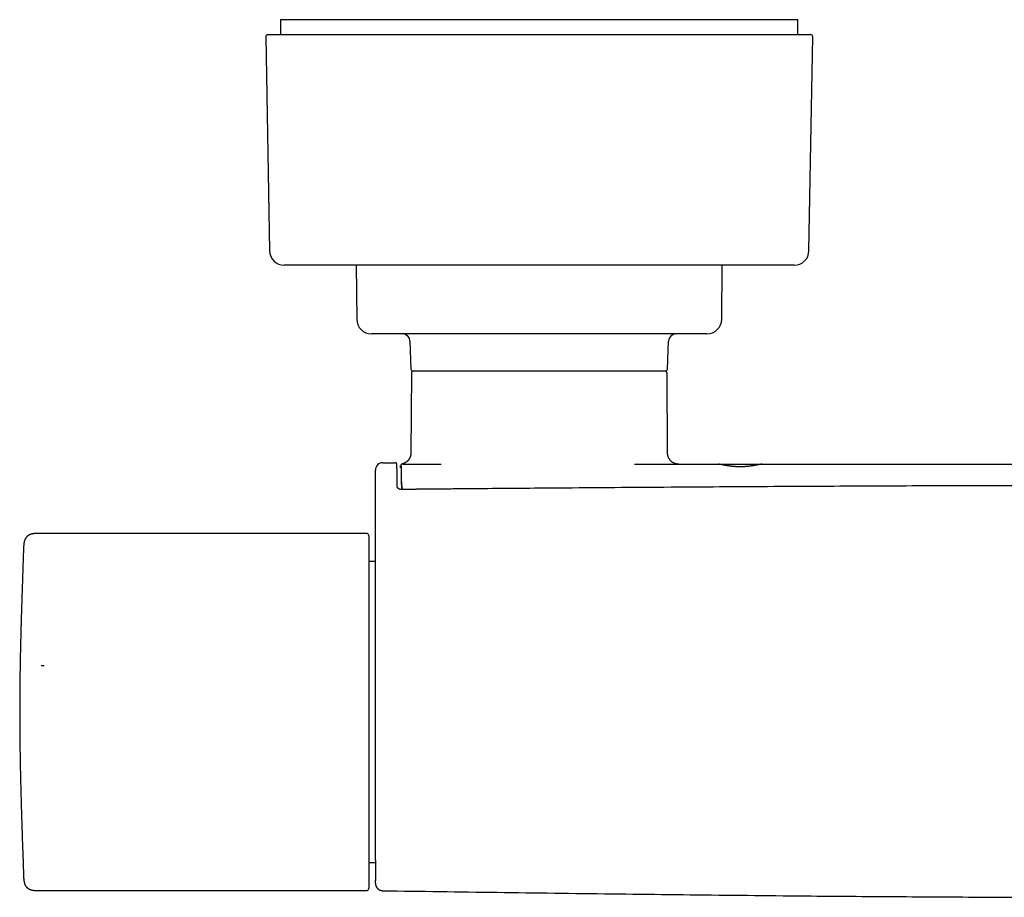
# Model space of a CAD drawing. Header units: millimetres. Extents: x 7 to 737, y 12 to 367.
# Tile 3 of 14: x 160 to 292, y 121 to 239. Entities that reach past the tile are written whole.
import ezdxf

# ---------------------------------------------------------------- set-up
doc = ezdxf.new("R2010")
doc.units = ezdxf.units.MM

msp = doc.modelspace()

# ---------------------------------------------------------------- linework, layer by layer
at = {"color": 7, "linetype": 'Continuous', "lineweight": 30}
for p, q in [((194.65, 238.99), (194.65, 236.99)), ((264.15, 238.99), (194.65, 238.99)), ((264.15, 236.99), (264.15, 238.99)), ((192.96, 236.99), (265.83, 236.99)), ((192.66, 236.68), (193.16, 207.95)), ((265.63, 207.95), (266.13, 236.68)), ((263.63, 205.99), (195.16, 205.99)), ((204.82, 205.99), (204.88, 198.74)), ((253.91, 198.74), (253.98, 205.99)), ((251.91, 196.76), (206.88, 196.76)), ((212.04, 195.8), (212.17, 192.05)), ((246.62, 192.05), (246.75, 195.8)), ((246.32, 191.76), (212.47, 191.76)), ((212.22, 191.46), (212.16, 180.75)), ((246.63, 180.75), (246.57, 191.46)), ((208.4, 179.46), (210.07, 179.46)), ((211.07, 179.26), (211.07, 179.26)), ((211.09, 179.26), (211.14, 179.26)), ((211.14, 179.26), (216.24, 179.26)), ((253.47, 179.26), (259.32, 179.26)), ((210.89, 176.9), (210.93, 175.89)), ((210.93, 175.89), (210.93, 175.89)), ((210.93, 175.89), (210.93, 175.87)), ((206.19, 169.96), (162.27, 169.96)), ((206.49, 169.66), (206.49, 145.96)), ((207.4, 166.17), (206.49, 166.17)), ((162.52, 152.22), (162.91, 152.22)), ((206.49, 145.96), (206.49, 122.26)), ((206.49, 125.75), (207.4, 125.75)), ((160.13, 124.04), (160.13, 124.04)), ((162.28, 121.96), (206.19, 121.96))]:
    msp.add_line(p, q, dxfattribs=at)
for centre, radius, start, end in [((192.96, 236.69), 0.3, 90, 181), ((265.83, 236.69), 0.3, 359, 90), ((195.16, 207.99), 2, 181, 270), ((263.63, 207.99), 2, 270, 359), ((206.88, 198.76), 2, 180.5, 270), ((251.91, 198.76), 2, 270, 359.5), ((211.04, 195.76), 1, 2, 90), ((247.75, 195.76), 1, 90, 178), ((212.47, 192.06), 0.3, 182, 270), ((212.52, 191.46), 0.3, 90, 179.7), ((246.27, 191.46), 0.3, 0.3, 90), ((246.32, 192.06), 0.3, 270, 358), ((208.4, 178.46), 1, 90, 180), ((206.19, 169.66), 0.3, 360, 90), ((206.19, 122.26), 0.3, 270, 0)]:
    msp.add_arc(centre, radius, start, end, dxfattribs=at)
for points, knots in [([(212.16, 180.75), (212.16, 180.71), (212.16, 180.63), (212.15, 180.52), (212.12, 180.41), (212.1, 180.3), (212.06, 180.21), (212.02, 180.12), (211.98, 180.04), (211.94, 179.97), (211.89, 179.9), (211.85, 179.84), (211.81, 179.79), (211.77, 179.75), (211.73, 179.7), (211.68, 179.66), (211.63, 179.62), (211.57, 179.57), (211.5, 179.51), (211.41, 179.46), (211.32, 179.41), (211.23, 179.37), (211.14, 179.34), (211.06, 179.31), (211.02, 179.3), (211, 179.3)], [0, 0, 0, 0, 0.059429, 0.117332, 0.173335, 0.227097, 0.278313, 0.32672, 0.372096, 0.41426, 0.453069, 0.488415, 0.52022, 0.550598, 0.581391, 0.612572, 0.644115, 0.675989, 0.727594, 0.77983, 0.83246, 0.883201, 0.93111, 0.973275, 1, 1, 1, 1]), ([(248.13, 179.26), (248.11, 179.26), (248.09, 179.26), (248.05, 179.26), (248.02, 179.26), (247.99, 179.27), (247.97, 179.27), (247.93, 179.27), (247.88, 179.28), (247.81, 179.29), (247.73, 179.31), (247.64, 179.34), (247.55, 179.37), (247.46, 179.42), (247.36, 179.47), (247.27, 179.53), (247.18, 179.6), (247.1, 179.67), (247.02, 179.75), (246.95, 179.83), (246.89, 179.92), (246.83, 180.01), (246.78, 180.1), (246.74, 180.19), (246.71, 180.28), (246.69, 180.34), (246.68, 180.39), (246.67, 180.42), (246.66, 180.45), (246.66, 180.48), (246.65, 180.52), (246.64, 180.57), (246.64, 180.62), (246.63, 180.68), (246.63, 180.73), (246.63, 180.75)], [0, 0, 0, 0, 0.019885, 0.03608, 0.048519, 0.058215, 0.068262, 0.078878, 0.106056, 0.133394, 0.172885, 0.211734, 0.25058, 0.297202, 0.343836, 0.390469, 0.437103, 0.483745, 0.530388, 0.577024, 0.623659, 0.670297, 0.716923, 0.755774, 0.794628, 0.832626, 0.844635, 0.856234, 0.867595, 0.881557, 0.899073, 0.91964, 0.943418, 0.970263, 1, 1, 1, 1]), ([(210.33, 176.25), (210.33, 176.3), (210.33, 176.39), (210.33, 176.52), (210.32, 176.64), (210.32, 176.76), (210.32, 176.86), (210.32, 176.96), (210.32, 177.04), (210.32, 177.12), (210.32, 177.19), (210.32, 177.26), (210.32, 177.32), (210.32, 177.38), (210.31, 177.45), (210.31, 177.51), (210.31, 177.56), (210.31, 177.62), (210.31, 177.68), (210.31, 177.77), (210.31, 177.89), (210.31, 178.04), (210.3, 178.18), (210.3, 178.31), (210.3, 178.43), (210.3, 178.54), (210.3, 178.63), (210.29, 178.7), (210.29, 178.77), (210.29, 178.84), (210.29, 178.91), (210.29, 178.96), (210.29, 179.02), (210.28, 179.06), (210.28, 179.11), (210.28, 179.14), (210.28, 179.17), (210.28, 179.2), (210.28, 179.23), (210.28, 179.26), (210.27, 179.29), (210.27, 179.3), (210.27, 179.31), (210.27, 179.31), (210.27, 179.32), (210.26, 179.32), (210.26, 179.33), (210.25, 179.34), (210.25, 179.36), (210.24, 179.37), (210.23, 179.39), (210.21, 179.4), (210.19, 179.42), (210.16, 179.44), (210.13, 179.45), (210.1, 179.46), (210.08, 179.46), (210.07, 179.46)], [0, 0, 0, 0, 0.0253945, 0.0495198, 0.0723844, 0.0939955, 0.1143589, 0.1334799, 0.150374, 0.1661704, 0.1808714, 0.1944793, 0.2069958, 0.2213793, 0.2345943, 0.2478658, 0.2612296, 0.2746859, 0.2882349, 0.301877, 0.3384998, 0.3755605, 0.4126293, 0.4496999, 0.4867757, 0.523848, 0.5516518, 0.5794572, 0.6072654, 0.6350704, 0.6628729, 0.6906755, 0.7184809, 0.7469073, 0.7706684, 0.795343, 0.8209365, 0.8474552, 0.8746853, 0.9079991, 0.9403106, 0.9456036, 0.9508714, 0.9560331, 0.9594852, 0.9625521, 0.9652981, 0.9678154, 0.9702244, 0.9727062, 0.9755229, 0.9787168, 0.9824223, 0.9872782, 0.9932286, 0.9965358, 1, 1, 1, 1]), ([(210.73, 179.08), (210.73, 179.08), (210.72, 179.07), (210.72, 179.06), (210.72, 179.05), (210.71, 179.04), (210.71, 179.03), (210.71, 179.02), (210.71, 179.01), (210.71, 179), (210.71, 178.99), (210.71, 178.98), (210.71, 178.97), (210.71, 178.96), (210.71, 178.95), (210.7, 178.93), (210.7, 178.91), (210.7, 178.89), (210.7, 178.87), (210.7, 178.85), (210.7, 178.83), (210.7, 178.81), (210.7, 178.78), (210.7, 178.77), (210.7, 178.76)], [0, 0, 0, 0, 0.004015, 0.018323, 0.03107, 0.045197, 0.061001, 0.078553, 0.110887, 0.148101, 0.190286, 0.237174, 0.284228, 0.330005, 0.374507, 0.452793, 0.526822, 0.59661, 0.670782, 0.739667, 0.80659, 0.872892, 0.938573, 1, 1, 1, 1]), ([(211, 179.3), (210.99, 179.3), (210.97, 179.29), (210.95, 179.28), (210.93, 179.27), (210.91, 179.26), (210.9, 179.25), (210.89, 179.24), (210.88, 179.24), (210.88, 179.24), (210.88, 179.23), (210.87, 179.23), (210.87, 179.23), (210.86, 179.22), (210.86, 179.21), (210.85, 179.2), (210.84, 179.18), (210.83, 179.17), (210.82, 179.16), (210.82, 179.15), (210.81, 179.15), (210.81, 179.14), (210.81, 179.14), (210.81, 179.13), (210.81, 179.13), (210.81, 179.13), (210.8, 179.13), (210.8, 179.12), (210.8, 179.12), (210.8, 179.12), (210.8, 179.12), (210.8, 179.11), (210.8, 179.11), (210.8, 179.11), (210.8, 179.11), (210.8, 179.11), (210.8, 179.11)], [0, 0, 0, 0, 0.031463, 0.059061, 0.08272, 0.102386, 0.118023, 0.128417, 0.135718, 0.14213, 0.149003, 0.156337, 0.164137, 0.172402, 0.197544, 0.226238, 0.264361, 0.302617, 0.340299, 0.365225, 0.389914, 0.414375, 0.438615, 0.462923, 0.490302, 0.521572, 0.556733, 0.599328, 0.646511, 0.698283, 0.75464, 0.815581, 0.881102, 0.927809, 0.976326, 1, 1, 1, 1]), ([(210.93, 176), (210.93, 176.08), (210.93, 176.23), (210.92, 176.45), (210.92, 176.66), (210.92, 176.87), (210.92, 177.07), (210.91, 177.26), (210.91, 177.44), (210.91, 177.61), (210.91, 177.77), (210.9, 177.93), (210.9, 178.07), (210.9, 178.2), (210.9, 178.33), (210.9, 178.44), (210.89, 178.54), (210.89, 178.64), (210.89, 178.72), (210.89, 178.79), (210.88, 178.85), (210.88, 178.9), (210.88, 178.94), (210.88, 178.97), (210.88, 178.99), (210.87, 178.99), (210.87, 178.99)], [0, 0, 0, 0, 0.041748, 0.083431, 0.125112, 0.166851, 0.208709, 0.250746, 0.29254, 0.334168, 0.37569, 0.417166, 0.458656, 0.500219, 0.541751, 0.583198, 0.624618, 0.666071, 0.707618, 0.749316, 0.791245, 0.833034, 0.874743, 0.916433, 0.958165, 1, 1, 1, 1]), ([(242.19, 179.26), (244.3, 179.26), (248.05, 179.26), (251.81, 179.26), (253.46, 179.26)], [0, 0, 0, 0, 0.560001, 1, 1, 1, 1]), ([(259.32, 179.26), (259.31, 179.26), (259.29, 179.26), (259.25, 179.26), (259.2, 179.25), (259.14, 179.24), (259.08, 179.23), (259.01, 179.22), (258.95, 179.21), (258.92, 179.2), (258.91, 179.2), (258.9, 179.2), (258.89, 179.2), (258.88, 179.2), (258.87, 179.19), (258.85, 179.19), (258.83, 179.19), (258.79, 179.18), (258.75, 179.17), (258.7, 179.16), (258.63, 179.15), (258.56, 179.13), (258.47, 179.12), (258.36, 179.1), (258.26, 179.08), (258.17, 179.07), (258.09, 179.05), (258.01, 179.04), (257.93, 179.03), (257.86, 179.02), (257.78, 179.01), (257.7, 179), (257.62, 178.98), (257.53, 178.97), (257.45, 178.96), (257.38, 178.96), (257.34, 178.95), (257.32, 178.95), (257.29, 178.95), (257.26, 178.95), (257.24, 178.94), (257.21, 178.94), (257.15, 178.94), (257.05, 178.93), (256.92, 178.92), (256.79, 178.92), (256.65, 178.91), (256.51, 178.91), (256.36, 178.91), (256.2, 178.91), (256.04, 178.91), (255.87, 178.92), (255.7, 178.93), (255.54, 178.94), (255.42, 178.95), (255.35, 178.96), (255.33, 178.96), (255.31, 178.96), (255.29, 178.97), (255.26, 178.97), (255.23, 178.97), (255.19, 178.98), (255.12, 178.99), (255.03, 179), (254.92, 179.01), (254.81, 179.03), (254.71, 179.04), (254.6, 179.06), (254.5, 179.08), (254.41, 179.09), (254.34, 179.11), (254.26, 179.12), (254.2, 179.13), (254.14, 179.14), (254.08, 179.15), (254.03, 179.17), (253.97, 179.18), (253.92, 179.19), (253.87, 179.2), (253.84, 179.2), (253.82, 179.21), (253.8, 179.21), (253.79, 179.21), (253.78, 179.22), (253.76, 179.22), (253.75, 179.22), (253.72, 179.23), (253.68, 179.23), (253.62, 179.24), (253.57, 179.25), (253.53, 179.26), (253.49, 179.26), (253.47, 179.26), (253.46, 179.26)], [0, 0, 0, 0, 0.016581, 0.03358, 0.050998, 0.068842, 0.087114, 0.105817, 0.124955, 0.126977, 0.129057, 0.131194, 0.133388, 0.135639, 0.137948, 0.140314, 0.147116, 0.154353, 0.163533, 0.173328, 0.183738, 0.198642, 0.21465, 0.231761, 0.249975, 0.262729, 0.275002, 0.286796, 0.298111, 0.308946, 0.319302, 0.329179, 0.341976, 0.353868, 0.364854, 0.374936, 0.378263, 0.381579, 0.384885, 0.388182, 0.391468, 0.394744, 0.39801, 0.415793, 0.431417, 0.446803, 0.464812, 0.482491, 0.499844, 0.519837, 0.540159, 0.560814, 0.581808, 0.603146, 0.624832, 0.627472, 0.630173, 0.632935, 0.635759, 0.638645, 0.641592, 0.648782, 0.656314, 0.670613, 0.686003, 0.700667, 0.7162, 0.732603, 0.749877, 0.76329, 0.77611, 0.788335, 0.799966, 0.811003, 0.821446, 0.831295, 0.843868, 0.855318, 0.865646, 0.874851, 0.878269, 0.881672, 0.88506, 0.888435, 0.891794, 0.895139, 0.89847, 0.91653, 0.93229, 0.947707, 0.965615, 0.983045, 1, 1, 1, 1]), ([(259.32, 179.26), (261.42, 179.26), (265.63, 179.26), (271.94, 179.26), (278.25, 179.26), (284.11, 179.26), (289.52, 179.26), (294.48, 179.26), (299.44, 179.26), (302.74, 179.26), (304.4, 179.26)], [0, 0, 0, 0, 0.14, 0.279999, 0.419998, 0.559997, 0.669997, 0.779997, 0.889998, 1, 1, 1, 1]), ([(207.4, 172.69), (207.4, 172.78), (207.4, 172.97), (207.4, 173.25), (207.4, 173.52), (207.4, 173.8), (207.4, 174.06), (207.4, 174.32), (207.4, 174.57), (207.4, 174.81), (207.4, 175.04), (207.4, 175.27), (207.4, 175.49), (207.4, 175.71), (207.4, 175.92), (207.4, 176.12), (207.4, 176.32), (207.4, 176.51), (207.4, 176.69), (207.4, 176.86), (207.4, 177.03), (207.4, 177.19), (207.4, 177.34), (207.4, 177.48), (207.4, 177.61), (207.4, 177.73), (207.4, 177.85), (207.4, 177.95), (207.4, 178.05), (207.4, 178.13), (207.4, 178.21), (207.4, 178.27), (207.4, 178.33), (207.4, 178.38), (207.4, 178.41), (207.4, 178.44), (207.4, 178.46), (207.4, 178.46), (207.4, 178.46)], [0, 0, 0, 0, 0.0295, 0.05892, 0.088274, 0.117573, 0.146826, 0.176044, 0.203568, 0.231076, 0.258574, 0.286069, 0.313569, 0.341079, 0.368607, 0.39616, 0.423746, 0.451374, 0.478558, 0.505797, 0.533014, 0.560177, 0.587789, 0.615363, 0.642908, 0.670431, 0.69794, 0.724949, 0.751958, 0.778972, 0.805998, 0.833594, 0.861215, 0.888871, 0.916568, 0.944315, 0.972122, 1, 1, 1, 1]), ([(210.83, 175.87), (210.81, 175.87), (210.78, 175.87), (210.73, 175.87), (210.68, 175.88), (210.64, 175.9), (210.6, 175.91), (210.56, 175.93), (210.53, 175.95), (210.5, 175.96), (210.48, 175.98), (210.46, 175.99), (210.45, 176.01), (210.43, 176.02), (210.42, 176.03), (210.41, 176.05), (210.39, 176.07), (210.38, 176.09), (210.37, 176.1), (210.36, 176.12), (210.36, 176.12), (210.35, 176.13), (210.35, 176.14), (210.35, 176.15), (210.34, 176.16), (210.34, 176.18), (210.33, 176.2), (210.33, 176.22), (210.33, 176.24), (210.33, 176.25)], [0, 0, 0, 0, 0.065595, 0.126484, 0.182829, 0.234741, 0.297185, 0.352044, 0.399443, 0.446622, 0.483364, 0.512512, 0.539117, 0.563322, 0.58778, 0.621081, 0.663403, 0.705769, 0.744653, 0.76235, 0.777706, 0.790687, 0.801345, 0.815444, 0.843563, 0.883496, 0.916806, 0.95559, 1, 1, 1, 1]), ([(397.97, 175.87), (397.88, 175.87), (397.73, 175.87), (397.49, 175.87), (397.27, 175.87), (397.05, 175.87), (396.85, 175.88), (396.65, 175.88), (396.47, 175.88), (396.29, 175.88), (396.12, 175.88), (395.96, 175.88), (395.81, 175.89), (395.66, 175.89), (395.53, 175.89), (395.37, 175.89), (395.17, 175.89), (394.93, 175.89), (394.69, 175.89), (394.45, 175.9), (394.1, 175.9), (393.64, 175.9), (393.08, 175.91), (392.52, 175.91), (390.81, 175.93), (386.91, 175.96), (381.07, 176.01), (374.43, 176.06), (367.65, 176.11), (360.46, 176.16), (352.86, 176.21), (345.54, 176.26), (338.49, 176.29), (331.71, 176.32), (324.92, 176.35), (318.14, 176.36), (311.36, 176.37), (304.68, 176.38), (298.11, 176.38), (291.63, 176.37), (285.16, 176.35), (278.69, 176.33), (272.21, 176.3), (265.74, 176.27), (259.27, 176.23), (252.42, 176.19), (245.2, 176.14), (237.6, 176.09), (229.2, 176.02), (222.59, 175.97), (217.78, 175.93), (216.22, 175.91), (215.31, 175.9), (215.05, 175.9), (214.8, 175.9), (214.6, 175.9), (214.46, 175.9), (214.37, 175.9), (214.27, 175.9), (214.18, 175.9), (214.08, 175.89), (213.97, 175.89), (213.85, 175.89), (213.72, 175.89), (213.58, 175.89), (213.43, 175.89), (213.28, 175.89), (213.11, 175.89), (212.93, 175.88), (212.74, 175.88), (212.55, 175.88), (212.34, 175.88), (212.12, 175.88), (211.88, 175.88), (211.63, 175.87), (211.37, 175.87), (211.1, 175.87), (210.92, 175.87), (210.83, 175.87)], [0, 0, 0, 0, 0.0013012, 0.0025505, 0.0037478, 0.0048932, 0.0059866, 0.007028, 0.0080175, 0.0089549, 0.0098813, 0.0107506, 0.0115628, 0.012318, 0.0130161, 0.0136571, 0.0149286, 0.0162085, 0.017502, 0.018809, 0.0201295, 0.023116, 0.0261095, 0.0291031, 0.0320966, 0.0534788, 0.091661, 0.1257524, 0.1598438, 0.200429, 0.2410144, 0.2815999, 0.3178371, 0.3540744, 0.3903116, 0.4265487, 0.4627856, 0.4990229, 0.5336135, 0.5682032, 0.6027932, 0.6373832, 0.6719733, 0.7065634, 0.7411534, 0.7757433, 0.8163286, 0.8569137, 0.8974987, 0.9510708, 0.9628567, 0.9746426, 0.9760721, 0.9774591, 0.9788034, 0.9801052, 0.980605, 0.9810982, 0.9815849, 0.9820738, 0.9826084, 0.9831947, 0.9838325, 0.9845219, 0.9852629, 0.9860554, 0.9868995, 0.9877952, 0.9887425, 0.9897413, 0.9907917, 0.9918936, 0.9931033, 0.9943695, 0.9956923, 0.9970717, 0.9985076, 1, 1, 1, 1]), ([(210.89, 176.95), (210.89, 176.95), (210.89, 176.94), (210.89, 176.93), (210.89, 176.92), (210.89, 176.91), (210.89, 176.9)], [0, 0, 0, 0, 0.047607, 0.390358, 0.760836, 1, 1, 1, 1]), ([(207.4, 126.05), (207.4, 126.07), (207.4, 126.17), (207.4, 126.36), (207.4, 126.63), (207.4, 126.91), (207.4, 127.19), (207.4, 127.49), (207.4, 127.8), (207.4, 128.1), (207.4, 128.41), (207.4, 128.71), (207.4, 129.01), (207.4, 129.33), (207.4, 129.65), (207.4, 129.97), (207.4, 130.29), (207.4, 130.62), (207.4, 130.94), (207.4, 131.27), (207.4, 131.62), (207.4, 131.99), (207.4, 132.38), (207.4, 132.77), (207.4, 133.17), (207.4, 133.58), (207.4, 133.99), (207.4, 134.41), (207.4, 134.83), (207.4, 135.25), (207.4, 135.68), (207.4, 136.12), (207.4, 136.56), (207.4, 137), (207.4, 137.45), (207.4, 137.9), (207.4, 138.36), (207.4, 138.83), (207.4, 139.31), (207.4, 139.8), (207.4, 140.29), (207.4, 140.78), (207.4, 141.28), (207.4, 141.78), (207.4, 142.28), (207.4, 142.79), (207.4, 143.3), (207.4, 143.81), (207.4, 144.31), (207.4, 144.81), (207.4, 145.29), (207.4, 145.78), (207.4, 146.26), (207.4, 146.8), (207.4, 147.37), (207.4, 148), (207.4, 148.62), (207.4, 149.25), (207.4, 149.87), (207.4, 150.49), (207.4, 151.34), (207.4, 152.42), (207.4, 153.71), (207.4, 155.01), (207.4, 156.3), (207.4, 157.6), (207.4, 158.89), (207.4, 160.18), (207.4, 161.47), (207.4, 162.76), (207.4, 164.05), (207.4, 165.34), (207.4, 166.71), (207.4, 168.15), (207.4, 169.66), (207.4, 171.18), (207.4, 172.18), (207.4, 172.69)], [0, 0, 0, 0, 0.002687, 0.012169, 0.022102, 0.032034, 0.041966, 0.051898, 0.06183, 0.071763, 0.080774, 0.089784, 0.098794, 0.107805, 0.116817, 0.125829, 0.134326, 0.142825, 0.151325, 0.159825, 0.168327, 0.177816, 0.187305, 0.196796, 0.206287, 0.215778, 0.22527, 0.234761, 0.244252, 0.253743, 0.263233, 0.272722, 0.28221, 0.291697, 0.301183, 0.310667, 0.320151, 0.330084, 0.340016, 0.349947, 0.359877, 0.369807, 0.379736, 0.389816, 0.399882, 0.40994, 0.419994, 0.43005, 0.440111, 0.449608, 0.45912, 0.468653, 0.478209, 0.487787, 0.500029, 0.512291, 0.52456, 0.536821, 0.549077, 0.561331, 0.573583, 0.599103, 0.624616, 0.650124, 0.675628, 0.701129, 0.726628, 0.752127, 0.777625, 0.803125, 0.828627, 0.854133, 0.879643, 0.909716, 0.939799, 0.969893, 1, 1, 1, 1]), ([(162.28, 169.96), (162.22, 169.96), (162.12, 169.96), (161.98, 169.96), (161.84, 169.96), (161.71, 169.95), (161.59, 169.94), (161.48, 169.92), (161.38, 169.91), (161.3, 169.89), (161.22, 169.87), (161.15, 169.85), (161.09, 169.84), (161.04, 169.82), (160.99, 169.8), (160.95, 169.78), (160.91, 169.76), (160.87, 169.74), (160.82, 169.72), (160.77, 169.68), (160.7, 169.63), (160.63, 169.58), (160.57, 169.52), (160.52, 169.46), (160.48, 169.41), (160.45, 169.37), (160.43, 169.34), (160.41, 169.31), (160.39, 169.27), (160.36, 169.22), (160.33, 169.16), (160.3, 169.1), (160.27, 169.02), (160.25, 168.92), (160.22, 168.82), (160.2, 168.71), (160.18, 168.59), (160.16, 168.46), (160.15, 168.33), (160.14, 168.19), (160.13, 168.03), (160.13, 167.93), (160.13, 167.88)], [0, 0, 0, 0, 0.04378, 0.085169, 0.124113, 0.160518, 0.194296, 0.225387, 0.252222, 0.276661, 0.298739, 0.318506, 0.336022, 0.35221, 0.366009, 0.377881, 0.389965, 0.402561, 0.41566, 0.437242, 0.460049, 0.48369, 0.508754, 0.531612, 0.552344, 0.56192, 0.571617, 0.583019, 0.59624, 0.611334, 0.628363, 0.64982, 0.673892, 0.700678, 0.730255, 0.762671, 0.797932, 0.833742, 0.871958, 0.912472, 0.955173, 1, 1, 1, 1]), ([(160.13, 167.86), (160.12, 167.76), (160.11, 167.44), (160.09, 166.89), (160.07, 166.21), (160.05, 165.53), (160.03, 164.84), (160, 164.14), (159.98, 163.44), (159.96, 162.74), (159.93, 162.02), (159.91, 161.28), (159.88, 160.54), (159.86, 159.78), (159.83, 159.02), (159.81, 158.24), (159.79, 157.46), (159.77, 156.67), (159.75, 155.87), (159.73, 155.06), (159.71, 154.25), (159.69, 153.42), (159.68, 152.59), (159.66, 151.75), (159.65, 150.87), (159.64, 149.95), (159.63, 148.99), (159.62, 148.03), (159.62, 147.05), (159.62, 146.09), (159.62, 145.16), (159.62, 144.24), (159.63, 143.32), (159.63, 142.39), (159.64, 141.44), (159.66, 140.49), (159.67, 139.5), (159.69, 138.47), (159.72, 137.4), (159.74, 136.31), (159.77, 135.21), (159.8, 134.11), (159.83, 132.99), (159.87, 131.86), (159.91, 130.73), (159.94, 129.58), (159.98, 128.43), (160.02, 127.27), (160.06, 126.11), (160.1, 125.04), (160.12, 124.35), (160.13, 124.04)], [0, 0, 0, 0, 0.0069933, 0.0223444, 0.0378809, 0.0536033, 0.0695122, 0.0853191, 0.1013069, 0.1174761, 0.1338272, 0.1506998, 0.1677626, 0.1850161, 0.2024605, 0.2200965, 0.2379242, 0.2559442, 0.2741567, 0.2925622, 0.3111611, 0.3299537, 0.3489404, 0.3681216, 0.3874977, 0.4090371, 0.4308132, 0.4528268, 0.4750784, 0.4975685, 0.5182215, 0.5390725, 0.560122, 0.5813703, 0.6028179, 0.6244651, 0.6463124, 0.6705758, 0.6950822, 0.7198318, 0.7448251, 0.7700623, 0.7955436, 0.8212693, 0.8472393, 0.8734538, 0.8999127, 0.9261369, 0.9525967, 0.9792918, 1, 1, 1, 1]), ([(207.4, 126.04), (207.4, 126.01), (207.4, 125.93), (207.4, 125.82), (207.4, 125.7), (207.4, 125.58), (207.4, 125.48), (207.4, 125.37), (207.4, 125.24), (207.4, 125.08), (207.4, 124.89), (207.4, 124.71), (207.4, 124.54), (207.4, 124.38), (207.4, 124.23), (207.4, 124.09), (207.4, 123.95), (207.4, 123.83), (207.4, 123.71), (207.4, 123.59), (207.4, 123.49), (207.4, 123.39), (207.4, 123.34), (207.4, 123.31)], [0, 0, 0, 0, 0.02544, 0.057631, 0.088723, 0.118722, 0.147639, 0.176068, 0.20444, 0.26205, 0.319457, 0.376686, 0.433757, 0.490695, 0.546508, 0.602251, 0.657901, 0.713753, 0.771216, 0.82924, 0.88778, 0.946789, 1, 1, 1, 1]), ([(160.13, 124.04), (160.13, 124.03), (160.13, 124), (160.13, 123.96), (160.13, 123.93), (160.13, 123.88), (160.14, 123.81), (160.14, 123.72), (160.15, 123.62), (160.15, 123.51), (160.17, 123.39), (160.19, 123.27), (160.21, 123.15), (160.24, 123.02), (160.28, 122.9), (160.31, 122.8), (160.35, 122.72), (160.39, 122.64), (160.44, 122.56), (160.5, 122.48), (160.56, 122.42), (160.62, 122.35), (160.69, 122.29), (160.76, 122.24), (160.83, 122.2), (160.9, 122.17), (160.96, 122.14), (161.01, 122.12), (161.05, 122.1), (161.11, 122.08), (161.17, 122.06), (161.24, 122.04), (161.32, 122.03), (161.41, 122.01), (161.51, 121.99), (161.61, 121.98), (161.73, 121.97), (161.85, 121.97), (161.99, 121.96), (162.13, 121.96), (162.23, 121.96), (162.28, 121.96)], [0, 0, 0, 0, 0.01421, 0.025499, 0.034051, 0.04211, 0.069009, 0.094744, 0.121251, 0.153826, 0.187346, 0.220734, 0.258205, 0.295039, 0.331227, 0.357984, 0.384389, 0.41045, 0.436202, 0.461697, 0.487044, 0.512385, 0.537801, 0.562183, 0.585177, 0.606784, 0.62697, 0.638634, 0.652373, 0.668307, 0.6865, 0.707017, 0.729919, 0.755257, 0.783059, 0.813331, 0.846047, 0.881148, 0.918556, 0.958187, 1, 1, 1, 1]), ([(207.4, 122.96), (207.4, 122.96), (207.4, 122.97), (207.4, 122.99), (207.4, 123.02), (207.4, 123.06), (207.4, 123.12), (207.4, 123.17), (207.4, 123.24), (207.4, 123.29), (207.4, 123.32), (207.4, 123.32)], [0, 0, 0, 0, 0.027443, 0.169201, 0.310945, 0.452681, 0.594413, 0.728045, 0.861678, 0.995314, 1, 1, 1, 1]), ([(207.4, 122.96), (207.4, 122.96), (207.4, 122.96), (207.4, 122.95), (207.4, 122.95), (207.4, 122.95), (207.4, 122.94), (207.4, 122.94), (207.4, 122.94), (207.4, 122.94), (207.4, 122.94), (207.4, 122.93), (207.4, 122.93), (207.4, 122.92), (207.4, 122.92), (207.4, 122.91), (207.4, 122.91), (207.4, 122.9), (207.4, 122.9), (207.4, 122.9), (207.4, 122.89), (207.4, 122.88), (207.4, 122.85), (207.41, 122.8), (207.42, 122.73), (207.44, 122.65), (207.47, 122.58), (207.5, 122.5), (207.54, 122.42), (207.59, 122.35), (207.65, 122.28), (207.7, 122.23), (207.74, 122.19), (207.79, 122.15), (207.84, 122.12), (207.89, 122.08), (207.95, 122.05), (208.02, 122.02), (208.08, 122), (208.15, 121.98), (208.23, 121.96), (208.3, 121.95), (208.36, 121.95), (208.38, 121.95)], [0, 0, 0, 0, 0.008076, 0.103207, 0.132687, 0.161965, 0.191044, 0.219851, 0.246583, 0.272164, 0.29445, 0.313453, 0.329194, 0.341714, 0.351095, 0.356193, 0.35819, 0.359887, 0.361372, 0.362783, 0.364158, 0.368355, 0.375142, 0.404561, 0.434386, 0.466346, 0.500846, 0.537832, 0.57535, 0.612352, 0.648676, 0.68418, 0.705074, 0.727709, 0.753243, 0.781585, 0.812604, 0.840376, 0.869758, 0.900598, 0.93272, 0.965927, 1, 1, 1, 1]), ([(208.38, 121.95), (210.94, 121.91), (216.06, 121.84), (223.75, 121.73), (231.43, 121.63), (239.11, 121.53), (246.79, 121.44), (254.47, 121.36), (261.6, 121.28), (268.19, 121.22), (274.22, 121.18), (280.26, 121.14), (286.29, 121.1), (292.33, 121.08), (298.36, 121.06), (304.39, 121.06), (310.42, 121.06), (316.44, 121.08), (322.46, 121.1), (328.49, 121.14), (334.47, 121.18), (340.42, 121.22), (346.34, 121.28), (352.25, 121.33), (359.01, 121.41), (366.61, 121.5), (375.06, 121.6), (383.51, 121.71), (391.96, 121.83), (397.59, 121.91), (400.41, 121.95)], [0, 0, 0, 0, 0.0400018, 0.0800035, 0.120005, 0.1600062, 0.2000071, 0.2400075, 0.2800075, 0.3114357, 0.3428637, 0.3742913, 0.4057187, 0.437146, 0.468573, 0.5, 0.5313584, 0.5627169, 0.5940755, 0.6254344, 0.6567935, 0.6875929, 0.7183925, 0.7491925, 0.7799927, 0.8239934, 0.8679946, 0.9119962, 0.955998, 1, 1, 1, 1])]:
    msp.add_open_spline(points, degree=3, knots=knots, dxfattribs=at)

doc.saveas('drawing.dxf')
